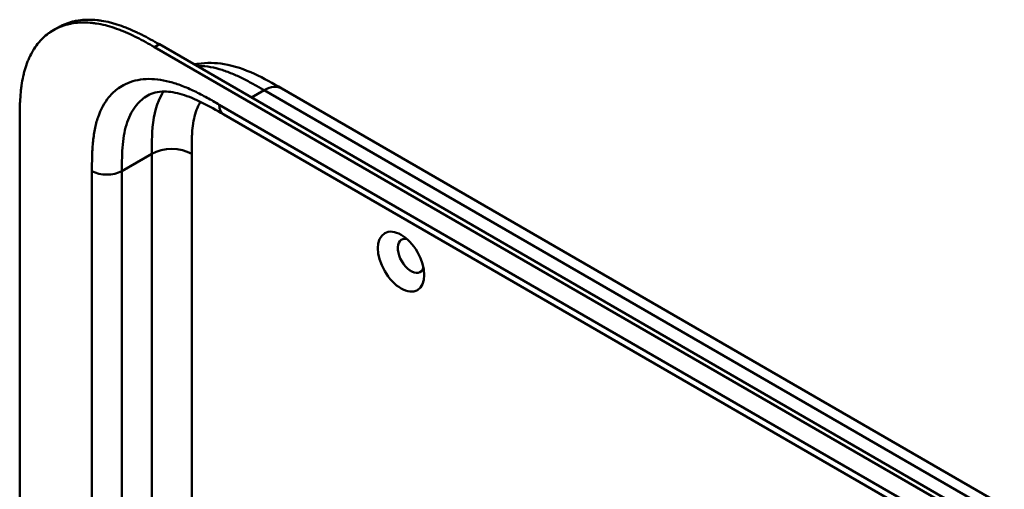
# Model space of a CAD drawing. Header units: millimetres. Extents: x 20 to 833, y 20 to 574.
# Tile 6 of 22: x 170 to 226, y 157 to 184. Entities that reach past the tile are written whole.
import ezdxf

# ---------------------------------------------------------------- set-up
doc = ezdxf.new("R2010")
doc.units = ezdxf.units.MM
doc.header["$LTSCALE"] = 2
doc.layers.add('Sichtbare Kanten(DIN)', color=7, linetype='Continuous', lineweight=50)
doc.layers.add('Sichtbare tangentiale Kanten(DIN)', color=7, linetype='Continuous', lineweight=50)

msp = doc.modelspace()

# ---------------------------------------------------------------- linework, layer by layer
at = {"layer": 'Sichtbare Kanten(DIN)'}
for p, q in [((172.152, 182.948), (172.427, 183.106)), ((178.166, 182.151), (223.116, 156.199)), ((222.841, 156.041), (177.891, 181.993)), ((185.114, 179.642), (185.114, 179.642)), ((185.114, 179.642), (226.104, 155.977)), ((170.244, 115.139), (170.244, 177.66)), ((181.817, 178.177), (181.817, 178.177)), ((222.807, 154.512), (181.817, 178.177))]:
    msp.add_line(p, q, dxfattribs=at)
msp.add_ellipse((191.881, 169.833), major_axis=(-0.93, 1.611), ratio=0.57735, dxfattribs=at)
msp.add_ellipse((192.447, 170.16), major_axis=(-0.53, 0.918), ratio=0.57735, start_param=5.827281, end_param=9.880682, dxfattribs=at)
for points, knots in [([(177.891, 181.993), (177.726, 182.088), (177.392, 182.276), (176.971, 182.498), (176.548, 182.705), (176.207, 182.856), (175.782, 183.023), (175.442, 183.137), (175.021, 183.251), (174.687, 183.319), (174.277, 183.373), (173.955, 183.39), (173.563, 183.379), (173.259, 183.342), (172.894, 183.263), (172.614, 183.172), (172.282, 183.025), (172.032, 182.881), (171.74, 182.67), (171.524, 182.475), (171.277, 182.203), (171.099, 181.962), (170.902, 181.635), (170.764, 181.354), (170.617, 180.98), (170.519, 180.665), (170.42, 180.253), (170.36, 179.912), (170.304, 179.474), (170.275, 179.116), (170.253, 178.663), (170.244, 178.206), (170.244, 177.841), (170.244, 177.66)], [0.0000069, 0.0000069, 0.0000069, 0.0000069, 0.0407043, 0.0814017, 0.1017504, 0.1424478, 0.1627965, 0.203494, 0.2238427, 0.2645401, 0.2848888, 0.3255862, 0.3459349, 0.3866323, 0.406981, 0.4476784, 0.4680271, 0.5087246, 0.5290733, 0.5697707, 0.5901194, 0.6308168, 0.6511655, 0.6918629, 0.7122116, 0.752909, 0.7732577, 0.8139552, 0.8343039, 0.8750013, 0.89535, 0.9360474, 0.9767448, 0.9767448, 0.9767448, 0.9767448]), ([(172.427, 183.106), (172.491, 183.144), (172.621, 183.212), (172.888, 183.33), (173.168, 183.421), (173.534, 183.501), (173.838, 183.537), (174.23, 183.549), (174.551, 183.531), (174.962, 183.478), (175.295, 183.41), (175.717, 183.295), (176.056, 183.182), (176.482, 183.015), (176.822, 182.864), (177.246, 182.657), (177.667, 182.434), (178, 182.246), (178.166, 182.151)], [-0.4889949, -0.4889949, -0.4889949, -0.4889949, -0.4680271, -0.4476784, -0.406981, -0.3866323, -0.3459349, -0.3255862, -0.2848888, -0.2645401, -0.2238427, -0.203494, -0.1627965, -0.1424478, -0.1017504, -0.0814017, -0.0407043, -0.0000069, -0.0000069, -0.0000069, -0.0000069]), ([(180.146, 181.008), (180.22, 181.023), (180.293, 181.036), (180.853, 181.122), (181.352, 181.108), (182.427, 180.926), (183.004, 180.727), (184.094, 180.229), (184.614, 179.931), (185.114, 179.642)], [0.367179, 0.367179, 0.367179, 0.367179, 0.43503, 0.43503, 0.881634, 0.881634, 1.425089, 1.425089, 1.955346, 1.955346, 1.955346, 1.955346]), ([(181.817, 178.177), (180.993, 178.653), (180.174, 179.096), (179.095, 179.417), (178.756, 179.471), (178.07, 179.477), (177.759, 179.394), (177.51, 179.25)], [0, 0, 0, 0, 0.874623, 0.874623, 1.321522, 1.321522, 1.920571, 1.920571, 1.920571, 1.920571])]:
    msp.add_open_spline(points, degree=3, knots=knots, dxfattribs=at)
msp.add_open_spline([(177.51, 179.25), (177.509, 179.25), (177.509, 179.25), (177.509, 179.249)], degree=3, dxfattribs=at)
at = {"layer": 'Sichtbare tangentiale Kanten(DIN)'}
for p, q in [((177.891, 181.993), (178.166, 182.151)), ((183.398, 179.13), (184.114, 179.543)), ((225.104, 155.877), (184.114, 179.543)), ((181.568, 178.727), (222.559, 155.061)), ((177.739, 175.946), (176.042, 174.966)), ((177.739, 175.946), (177.739, 155.314)), ((180.002, 175.946), (180.002, 155.553)), ((174.345, 153.37), (174.345, 174.966)), ((176.042, 174.966), (176.042, 154.342))]:
    msp.add_line(p, q, dxfattribs=at)
for points, knots in [([(184.114, 179.543), (183.936, 179.646), (183.755, 179.75), (183.572, 179.853), (183.378, 179.961), (183.182, 180.067), (182.987, 180.167), (182.78, 180.272), (182.574, 180.369), (182.369, 180.456), (182.153, 180.548), (181.939, 180.629), (181.727, 180.695), (181.506, 180.765), (181.287, 180.82), (181.073, 180.858), (180.852, 180.898), (180.636, 180.919), (180.428, 180.921), (180.384, 180.922), (180.341, 180.921), (180.298, 180.92)], [0, 0, 0, 0, 0.189486, 0.189486, 0.189486, 0.390494, 0.390494, 0.390494, 0.603349, 0.603349, 0.603349, 0.827854, 0.827854, 0.827854, 1.063035, 1.063035, 1.063035, 1.306921, 1.306921, 1.306921, 1.358088, 1.358088, 1.358088, 1.358088]), ([(175.847, 179.662), (175.971, 179.75), (176.441, 180.027), (177.384, 180.255), (178.509, 180.119), (179.447, 179.814), (180.161, 179.502), (180.875, 179.127), (181.34, 178.858), (181.568, 178.727)], [61.376104, 61.376104, 61.376104, 61.376104, 61.563894, 62.050897, 62.537899, 62.7814, 63.024902, 63.268403, 63.511906, 63.511906, 63.511906, 63.511906]), ([(174.345, 174.966), (174.345, 175.227), (174.345, 175.765), (174.385, 176.569), (174.491, 177.333), (174.736, 178.265), (175.176, 179.08), (175.65, 179.522), (175.847, 179.662)], [59.615882, 59.615882, 59.615882, 59.615882, 59.859385, 60.102886, 60.346388, 60.589889, 61.076892, 61.376104, 61.376104, 61.376104, 61.376104]), ([(178.411, 179.473), (178.306, 179.318), (178.215, 179.15), (178.137, 178.968), (177.885, 178.378), (177.779, 177.655), (177.751, 176.883), (177.739, 176.576), (177.739, 176.262), (177.739, 175.946)], [2.31337, 2.31337, 2.31337, 2.31337, 2.543098, 2.543098, 2.543098, 3.288503, 3.288503, 3.288503, 3.584828, 3.584828, 3.584828, 3.584828]), ([(177.509, 179.249), (177.269, 179.11), (176.795, 178.708), (176.384, 177.948), (176.173, 177.146), (176.079, 176.476), (176.042, 175.744), (176.042, 175.227), (176.042, 174.966)], [61.647296, 61.647296, 61.647296, 61.647296, 62.050896, 62.537899, 62.7814, 63.024901, 63.268403, 63.511905, 63.511905, 63.511905, 63.511905]), ([(180.507, 178.886), (180.459, 178.813), (180.416, 178.736), (180.376, 178.655), (180.306, 178.513), (180.247, 178.356), (180.199, 178.192), (180.199, 178.191), (180.199, 178.19), (180.198, 178.188), (180.151, 178.027), (180.115, 177.856), (180.087, 177.678), (180.087, 177.675), (180.086, 177.673), (180.086, 177.67), (180.059, 177.493), (180.04, 177.312), (180.027, 177.118), (180.027, 177.115), (180.027, 177.113), (180.027, 177.111), (180.02, 177.015), (180.016, 176.921), (180.012, 176.825), (180.009, 176.726), (180.006, 176.626), (180.005, 176.527), (180.002, 176.334), (180.002, 176.139), (180.002, 175.946)], [1.938579, 1.938579, 1.938579, 1.938579, 2.043542, 2.043542, 2.043542, 2.228635, 2.228635, 2.228635, 2.229961, 2.229961, 2.229961, 2.411764, 2.411764, 2.411764, 2.414482, 2.414482, 2.414482, 2.594841, 2.594841, 2.594841, 2.597037, 2.597037, 2.597037, 2.686284, 2.686284, 2.686284, 2.778136, 2.778136, 2.778136, 2.956121, 2.956121, 2.956121, 2.956121])]:
    msp.add_open_spline(points, degree=3, knots=knots, dxfattribs=at)
for points in [[(184.114, 179.543), (184.504, 179.769), (184.858, 179.79), (185.114, 179.642)], [(181.817, 178.177), (181.663, 178.266), (181.568, 178.456), (181.568, 178.727)], [(180.002, 175.946), (179.377, 176.307), (178.364, 176.307), (177.739, 175.946)], [(176.042, 174.966), (175.573, 174.695), (174.814, 174.695), (174.345, 174.966)]]:
    msp.add_open_spline(points, degree=3, dxfattribs=at)

doc.saveas('drawing.dxf')
